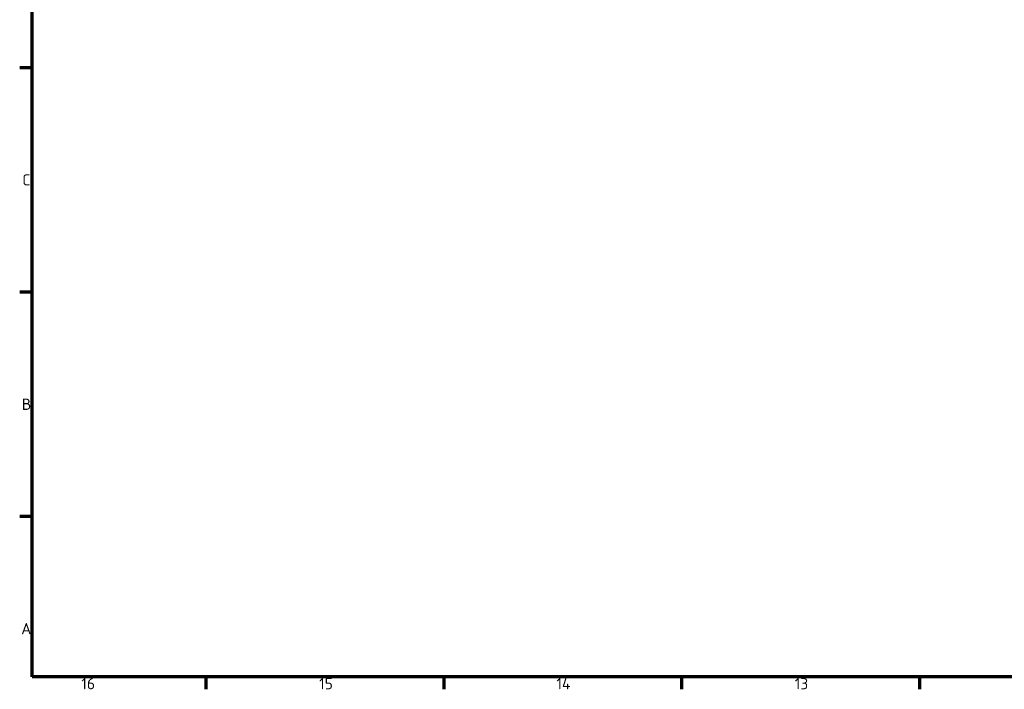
# Model space of a CAD drawing. Header units: millimetres. Extents: x 0 to 4878, y -120 to 1682.
# Tile 1 of 256: x 32 to 648, y 32 to 450. Entities that reach past the tile are written whole.
import ezdxf

# ---------------------------------------------------------------- set-up
doc = ezdxf.new("R2010")
doc.units = ezdxf.units.MM
doc.header["$LTSCALE"] = 2
doc.layers.get('0').update_dxf_attribs({"lineweight": 25})
doc.layers.add('Rahmen (ISO)', color=7, linetype='Continuous', lineweight=70)
doc.styles.add('Notiztext (DIN)', font='isocpeur.ttf')

# ---------------------------------------------------------------- blocks, each defined once
blk = doc.blocks.new('Ränder Vorgaberahmen')
at = {"layer": 'Rahmen (ISO)'}
for p, q in [((20, 210.25), (16.1, 210.25)), ((20, 140.17), (16.1, 140.17)), ((20, 70.08), (16.1, 70.08)), ((74.31, 20), (74.31, 16.1)), ((148.63, 20), (148.63, 16.1)), ((222.94, 20), (222.94, 16.1)), ((297.25, 20), (297.25, 16.1))]:
    blk.add_line(p, q, dxfattribs=at)
at = {"layer": 'Rahmen (ISO)', "flags": 128}
blk.add_lwpolyline([(20, 20), (20, 821), (1169, 821), (1169, 20), (20, 20)], dxfattribs=at)
at = {"layer": 'Rahmen (ISO)', "char_height": 3.5, "attachment_point": 7, "style": 'Notiztext (DIN)'}
for s, insert in [('C', (16.93, 173.46)), ('B', (16.75, 103.38)), ('A', (16.58, 33.29)), ('16', (35.36, 16.1)), ('15', (109.67, 16.1)), ('14', (183.81, 16.1)), ('13', (258.29, 16.1))]:
    blk.add_mtext(s, dxfattribs=dict(at, insert=insert))

msp = doc.modelspace()

# ---------------------------------------------------------------- block references
at = {"xscale": 2, "yscale": 2, "zscale": 2}
msp.add_blockref('Ränder Vorgaberahmen', (0, 0), dxfattribs=at)

doc.saveas('drawing.dxf')
